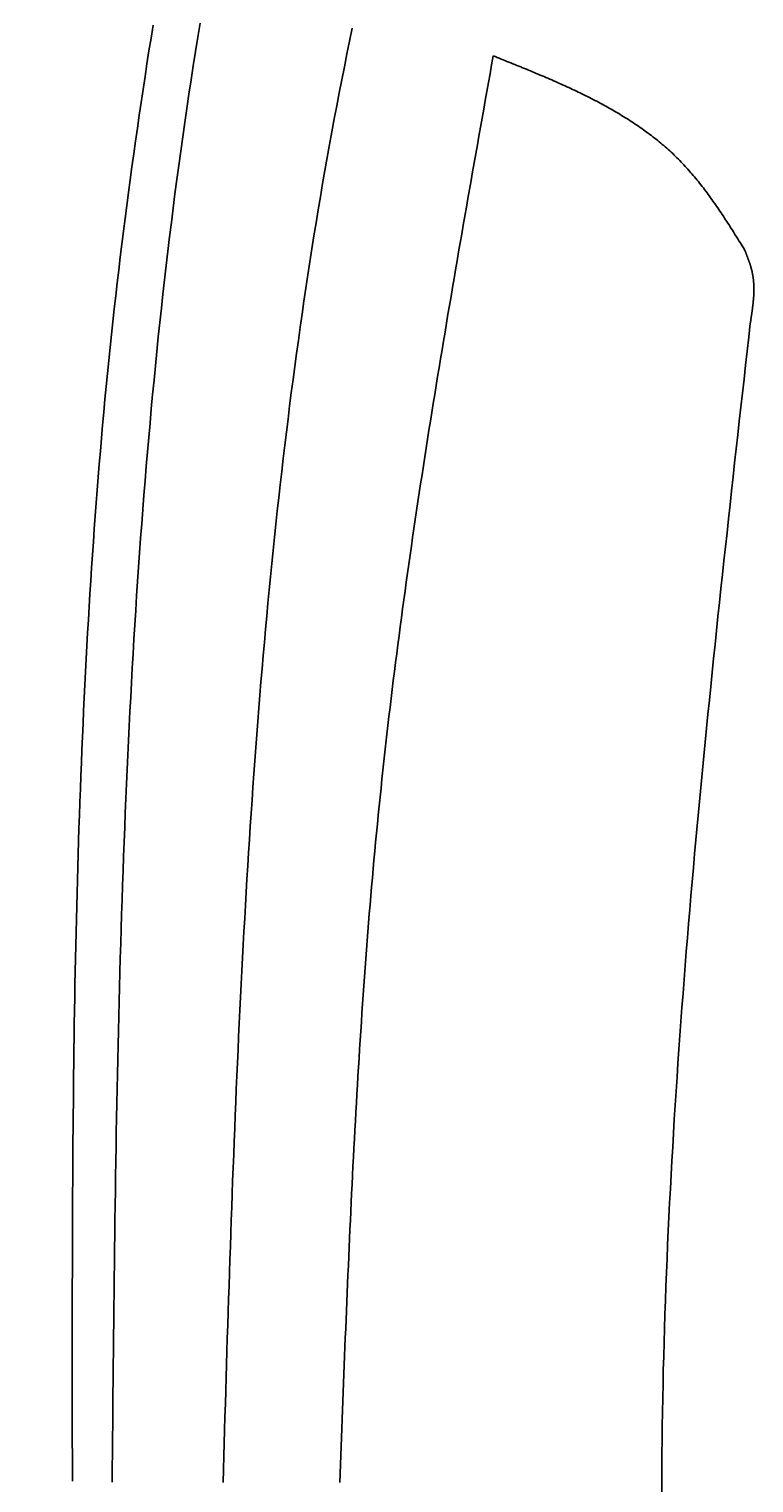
# Model space of a CAD drawing. Extents: x 715 to 7297, y 17 to 5960.
# Tile 22 of 90: x 1204 to 1389, y 4283 to 4654. Entities that reach past the tile are written whole.
import ezdxf

# ---------------------------------------------------------------- set-up
doc = ezdxf.new("R2010")
doc.units = 0
doc.layers.get('0').update_dxf_attribs({"linetype": 'CONTINUOUS'})
doc.layers.get('DEFPOINTS').update_dxf_attribs({"linetype": 'CONTINUOUS'})
doc.layers.add('4', color=3, linetype='CONTINUOUS')
doc.layers.add('CAR', color=10, linetype='CONTINUOUS')
doc.styles.get("Standard").update_dxf_attribs({"font": 'ISOCP.SHX'})
doc.dimstyles.get("Standard").update_dxf_attribs({"dimtxt": 2.5, "dimasz": 2.5, "dimexe": 1.25, "dimexo": 0.625, "dimtad": 1, "dimcen": 2.5, "dimazin": 3, "dimtfac": 1, "dimtmove": 0, "dimatfit": 3})

# ---------------------------------------------------------------- blocks, each defined once
blk = doc.blocks.new('PUNKT')
at = {"layer": '4', "color": 0, "linetype": 'BYBLOCK'}
blk.add_line((-0.5, 0), (-1, 0), dxfattribs=at)
at = {"layer": '4', "color": 0, "linetype": 'BYBLOCK', "const_width": 0.5}
blk.add_lwpolyline([(-0.25, 0, 1), (0.25, 0, 1)], format="xyb", close=True, dxfattribs=at)
blk = doc.blocks.new('*U18')
at = {"layer": '4', "color": 2}
blk.add_text('540', height=70, rotation=90, dxfattribs=at).set_placement((785.85, 2660.24))
blk = doc.blocks.new('*D4')
at = {"layer": '4'}
for p, q in [((1352.77, 5437.27), (775.85, 5437.27)), ((815.85, 77.27), (815.85, 5397.27)), ((1352.77, 37.27), (775.85, 37.27))]:
    blk.add_line(p, q, dxfattribs=at)
at = {"layer": 'DEFPOINTS', "color": 0}
for p in [(815.85, 5437.27), (1372.77, 5437.27), (1372.77, 37.27)]:
    blk.add_point(p, dxfattribs=at)
blk.add_blockref('*U18', (0, 0))
at = {"layer": '4', "xscale": 40, "yscale": 40, "zscale": 40}
for p, rotation in [((815.85, 5437.27), 90), ((815.85, 37.27), 270)]:
    blk.add_blockref('PUNKT', p, dxfattribs=dict(at, rotation=rotation))

msp = doc.modelspace()

# ---------------------------------------------------------------- linework, layer by layer
at = {"layer": 'CAR'}
for points in [[(1235.79, 4655.28, 0), (1235.27, 4652, 0), (1234.75, 4648.71, 0), (1234.24, 4645.43, 0), (1233.74, 4642.15, 0), (1233.24, 4638.86, 0), (1232.75, 4635.57, 0), (1232.26, 4632.29, 0), (1231.78, 4629, 0), (1231.31, 4625.71, 0), (1230.85, 4622.42, 0), (1230.39, 4619.13, 0), (1229.94, 4615.84, 0), (1229.5, 4612.55, 0), (1229.06, 4609.26, 0), (1228.64, 4605.96, 0), (1228.22, 4602.67, 0), (1227.81, 4599.37, 0), (1227.41, 4596.08, 0), (1227.01, 4592.78, 0), (1226.63, 4589.48, 0), (1226.25, 4586.19, 0), (1225.88, 4582.89, 0), (1225.52, 4579.59, 0), (1225.17, 4576.29, 0), (1224.82, 4572.98, 0), (1224.49, 4569.68, 0), (1224.16, 4566.38, 0), (1223.84, 4563.07, 0), (1223.52, 4559.77, 0), (1223.22, 4556.46, 0), (1222.92, 4553.15, 0), (1222.63, 4549.85, 0), (1222.34, 4546.54, 0), (1222.07, 4543.23, 0), (1221.8, 4539.92, 0), (1221.54, 4536.61, 0), (1221.28, 4533.3, 0), (1221.03, 4529.99, 0), (1220.79, 4526.67, 0), (1220.55, 4523.36, 0), (1220.33, 4520.04, 0), (1220.1, 4516.73, 0), (1219.89, 4513.41, 0), (1219.68, 4510.1, 0), (1219.47, 4506.78, 0), (1219.28, 4503.46, 0), (1219.09, 4500.15, 0), (1218.9, 4496.83, 0), (1218.72, 4493.51, 0), (1218.55, 4490.19, 0), (1218.38, 4486.87, 0), (1218.22, 4483.55, 0), (1218.06, 4480.22, 0), (1217.91, 4476.9, 0), (1217.76, 4473.58, 0), (1217.62, 4470.25, 0), (1217.48, 4466.93, 0), (1217.35, 4463.61, 0), (1217.23, 4460.28, 0), (1217.11, 4456.95, 0), (1216.99, 4453.63, 0), (1216.88, 4450.3, 0), (1216.77, 4446.98, 0), (1216.67, 4443.65, 0), (1216.57, 4440.32, 0), (1216.47, 4436.99, 0), (1216.38, 4433.66, 0), (1216.3, 4430.33, 0), (1216.22, 4427, 0), (1216.14, 4423.67, 0), (1216.06, 4420.34, 0), (1215.99, 4417.01, 0), (1215.93, 4413.68, 0), (1215.86, 4410.35, 0), (1215.8, 4407.02, 0), (1215.75, 4403.68, 0), (1215.69, 4400.35, 0), (1215.64, 4397.02, 0), (1215.6, 4393.68, 0), (1215.55, 4390.35, 0), (1215.51, 4387.02, 0), (1215.48, 4383.68, 0), (1215.44, 4380.35, 0), (1215.41, 4377.01, 0), (1215.38, 4373.68, 0), (1215.35, 4370.34, 0), (1215.32, 4367, 0), (1215.3, 4363.67, 0), (1215.28, 4360.33, 0), (1215.26, 4357, 0), (1215.24, 4353.66, 0), (1215.23, 4350.32, 0), (1215.22, 4346.98, 0), (1215.21, 4343.65, 0), (1215.2, 4340.31, 0), (1215.19, 4336.97, 0), (1215.18, 4333.63, 0), (1215.18, 4330.3, 0), (1215.17, 4326.96, 0), (1215.17, 4323.62, 0), (1215.17, 4320.28, 0), (1215.17, 4316.94, 0), (1215.17, 4313.6, 0), (1215.17, 4310.27, 0), (1215.17, 4306.93, 0), (1215.17, 4303.59, 0), (1215.17, 4300.25, 0), (1215.18, 4296.91, 0), (1215.18, 4293.57, 0), (1215.19, 4290.23, 0), (1215.19, 4286.89, 0), (1215.19, 4283.56, 0)], [(1225.35, 4283.33, 0), (1225.38, 4287.05, 0), (1225.42, 4290.77, 0), (1225.45, 4294.49, 0), (1225.48, 4298.21, 0), (1225.52, 4301.93, 0), (1225.55, 4305.65, 0), (1225.59, 4309.37, 0), (1225.63, 4313.09, 0), (1225.67, 4316.81, 0), (1225.7, 4320.53, 0), (1225.74, 4324.25, 0), (1225.78, 4327.97, 0), (1225.83, 4331.69, 0), (1225.87, 4335.41, 0), (1225.92, 4339.12, 0), (1225.96, 4342.84, 0), (1226.01, 4346.56, 0), (1226.06, 4350.28, 0), (1226.12, 4353.99, 0), (1226.17, 4357.71, 0), (1226.23, 4361.43, 0), (1226.29, 4365.14, 0), (1226.35, 4368.86, 0), (1226.41, 4372.57, 0), (1226.48, 4376.29, 0), (1226.55, 4380, 0), (1226.62, 4383.72, 0), (1226.7, 4387.43, 0), (1226.78, 4391.14, 0), (1226.86, 4394.85, 0), (1226.94, 4398.56, 0), (1227.03, 4402.27, 0), (1227.12, 4405.99, 0), (1227.22, 4409.69, 0), (1227.32, 4413.4, 0), (1227.42, 4417.11, 0), (1227.53, 4420.82, 0), (1227.64, 4424.53, 0), (1227.76, 4428.23, 0), (1227.88, 4431.94, 0), (1228, 4435.64, 0), (1228.13, 4439.35, 0), (1228.27, 4443.05, 0), (1228.41, 4446.75, 0), (1228.55, 4450.45, 0), (1228.7, 4454.15, 0), (1228.85, 4457.85, 0), (1229.01, 4461.55, 0), (1229.18, 4465.25, 0), (1229.34, 4468.95, 0), (1229.52, 4472.64, 0), (1229.7, 4476.34, 0), (1229.89, 4480.03, 0), (1230.08, 4483.73, 0), (1230.28, 4487.42, 0), (1230.48, 4491.11, 0), (1230.69, 4494.8, 0), (1230.91, 4498.49, 0), (1231.14, 4502.18, 0), (1231.37, 4505.86, 0), (1231.6, 4509.55, 0), (1231.85, 4513.23, 0), (1232.1, 4516.92, 0), (1232.35, 4520.6, 0), (1232.62, 4524.28, 0), (1232.89, 4527.96, 0), (1233.17, 4531.64, 0), (1233.46, 4535.32, 0), (1233.75, 4538.99, 0), (1234.05, 4542.67, 0), (1234.36, 4546.34, 0), (1234.68, 4550.01, 0), (1235.01, 4553.68, 0), (1235.34, 4557.35, 0), (1235.68, 4561.02, 0), (1236.03, 4564.69, 0), (1236.39, 4568.35, 0), (1236.76, 4572.01, 0), (1237.13, 4575.68, 0), (1237.52, 4579.34, 0), (1237.91, 4583, 0), (1238.31, 4586.65, 0), (1238.72, 4590.31, 0), (1239.15, 4593.96, 0), (1239.58, 4597.62, 0), (1240.01, 4601.27, 0), (1240.46, 4604.92, 0), (1240.92, 4608.57, 0), (1241.39, 4612.21, 0), (1241.87, 4615.86, 0), (1242.36, 4619.5, 0), (1242.86, 4623.14, 0), (1243.37, 4626.78, 0), (1243.88, 4630.42, 0), (1244.41, 4634.05, 0), (1244.95, 4637.69, 0), (1245.5, 4641.32, 0), (1246.07, 4644.95, 0), (1246.64, 4648.58, 0), (1247.22, 4652.21, 0), (1247.82, 4655.83, 0)], [(1286.64, 4654.53, 0), (1285.96, 4651.24, 0), (1285.28, 4647.94, 0), (1284.62, 4644.64, 0), (1283.96, 4641.34, 0), (1283.32, 4638.03, 0), (1282.68, 4634.72, 0), (1282.06, 4631.41, 0), (1281.44, 4628.1, 0), (1280.84, 4624.79, 0), (1280.24, 4621.47, 0), (1279.66, 4618.15, 0), (1279.08, 4614.83, 0), (1278.51, 4611.5, 0), (1277.96, 4608.18, 0), (1277.41, 4604.85, 0), (1276.87, 4601.52, 0), (1276.34, 4598.19, 0), (1275.82, 4594.86, 0), (1275.31, 4591.52, 0), (1274.8, 4588.18, 0), (1274.31, 4584.85, 0), (1273.82, 4581.51, 0), (1273.35, 4578.16, 0), (1272.88, 4574.82, 0), (1272.42, 4571.48, 0), (1271.96, 4568.13, 0), (1271.52, 4564.79, 0), (1271.08, 4561.44, 0), (1270.66, 4558.09, 0), (1270.24, 4554.74, 0), (1269.82, 4551.39, 0), (1269.42, 4548.04, 0), (1269.02, 4544.68, 0), (1268.63, 4541.33, 0), (1268.25, 4537.97, 0), (1267.87, 4534.62, 0), (1267.51, 4531.26, 0), (1267.15, 4527.91, 0), (1266.79, 4524.55, 0), (1266.45, 4521.19, 0), (1266.11, 4517.84, 0), (1265.77, 4514.48, 0), (1265.45, 4511.12, 0), (1265.13, 4507.76, 0), (1264.81, 4504.4, 0), (1264.51, 4501.04, 0), (1264.21, 4497.69, 0), (1263.91, 4494.33, 0), (1263.62, 4490.97, 0), (1263.34, 4487.61, 0), (1263.06, 4484.25, 0), (1262.79, 4480.9, 0), (1262.53, 4477.54, 0), (1262.27, 4474.18, 0), (1262.01, 4470.83, 0), (1261.77, 4467.47, 0), (1261.52, 4464.11, 0), (1261.29, 4460.76, 0), (1261.05, 4457.4, 0), (1260.83, 4454.05, 0), (1260.6, 4450.69, 0), (1260.39, 4447.34, 0), (1260.17, 4443.98, 0), (1259.96, 4440.63, 0), (1259.76, 4437.28, 0), (1259.56, 4433.92, 0), (1259.37, 4430.57, 0), (1259.18, 4427.22, 0), (1258.99, 4423.87, 0), (1258.81, 4420.51, 0), (1258.63, 4417.16, 0), (1258.45, 4413.81, 0), (1258.28, 4410.46, 0), (1258.12, 4407.11, 0), (1257.95, 4403.76, 0), (1257.79, 4400.4, 0), (1257.64, 4397.05, 0), (1257.48, 4393.7, 0), (1257.33, 4390.35, 0), (1257.19, 4387, 0), (1257.04, 4383.65, 0), (1256.9, 4380.3, 0), (1256.76, 4376.95, 0), (1256.63, 4373.6, 0), (1256.5, 4370.26, 0), (1256.37, 4366.91, 0), (1256.24, 4363.56, 0), (1256.11, 4360.21, 0), (1255.99, 4356.86, 0), (1255.87, 4353.51, 0), (1255.75, 4350.16, 0), (1255.63, 4346.82, 0), (1255.52, 4343.47, 0), (1255.4, 4340.12, 0), (1255.29, 4336.77, 0), (1255.18, 4333.42, 0), (1255.07, 4330.08, 0), (1254.96, 4326.73, 0), (1254.86, 4323.38, 0), (1254.75, 4320.03, 0), (1254.65, 4316.69, 0), (1254.55, 4313.34, 0), (1254.44, 4309.99, 0), (1254.34, 4306.64, 0), (1254.24, 4303.3, 0), (1254.14, 4299.95, 0), (1254.04, 4296.6, 0), (1253.94, 4293.25, 0), (1253.84, 4289.91, 0), (1253.75, 4286.56, 0), (1253.65, 4283.21, 0)], [(1322.62, 4647.46, 0), (1322.21, 4645.18, 0), (1321.81, 4642.91, 0), (1321.41, 4640.63, 0), (1321, 4638.36, 0), (1320.6, 4636.09, 0), (1320.19, 4633.81, 0), (1319.79, 4631.54, 0), (1319.39, 4629.26, 0), (1318.98, 4626.99, 0), (1318.58, 4624.71, 0), (1318.18, 4622.44, 0), (1317.78, 4620.16, 0), (1317.38, 4617.89, 0), (1316.98, 4615.62, 0), (1316.58, 4613.34, 0), (1316.18, 4611.07, 0), (1315.78, 4608.79, 0), (1315.38, 4606.52, 0), (1314.99, 4604.24, 0), (1314.59, 4601.97, 0), (1314.2, 4599.69, 0), (1313.8, 4597.42, 0), (1313.41, 4595.14, 0), (1313.02, 4592.86, 0), (1312.63, 4590.59, 0), (1312.24, 4588.31, 0), (1311.85, 4586.04, 0), (1311.47, 4583.76, 0), (1311.08, 4581.48, 0), (1310.7, 4579.21, 0), (1310.32, 4576.93, 0), (1309.94, 4574.65, 0), (1309.56, 4572.38, 0), (1309.18, 4570.1, 0), (1308.81, 4567.82, 0), (1308.43, 4565.55, 0), (1308.06, 4563.27, 0), (1307.69, 4560.99, 0), (1307.32, 4558.71, 0), (1306.96, 4556.43, 0), (1306.59, 4554.16, 0), (1306.23, 4551.88, 0), (1305.87, 4549.6, 0), (1305.51, 4547.32, 0), (1305.16, 4545.04, 0), (1304.8, 4542.76, 0), (1304.45, 4540.48, 0), (1304.1, 4538.2, 0), (1303.76, 4535.92, 0), (1303.41, 4533.64, 0), (1303.07, 4531.36, 0), (1302.73, 4529.08, 0), (1302.4, 4526.8, 0), (1302.06, 4524.51, 0), (1301.73, 4522.23, 0), (1301.4, 4519.95, 0), (1301.08, 4517.67, 0), (1300.75, 4515.38, 0), (1300.43, 4513.1, 0), (1300.12, 4510.82, 0), (1299.8, 4508.53, 0), (1299.49, 4506.25, 0), (1299.18, 4503.96, 0), (1298.88, 4501.68, 0), (1298.58, 4499.4, 0), (1298.28, 4497.11, 0), (1297.98, 4494.82, 0), (1297.69, 4492.54, 0), (1297.4, 4490.25, 0), (1297.12, 4487.96, 0), (1296.83, 4485.68, 0), (1296.55, 4483.39, 0), (1296.28, 4481.1, 0), (1296.01, 4478.81, 0), (1295.74, 4476.52, 0), (1295.48, 4474.24, 0), (1295.22, 4471.95, 0), (1294.96, 4469.66, 0), (1294.71, 4467.37, 0), (1294.46, 4465.07, 0), (1294.22, 4462.78, 0), (1293.98, 4460.49, 0), (1293.74, 4458.2, 0), (1293.51, 4455.91, 0), (1293.28, 4453.61, 0), (1293.05, 4451.32, 0), (1292.83, 4449.03, 0), (1292.61, 4446.73, 0), (1292.4, 4444.44, 0), (1292.19, 4442.14, 0), (1291.98, 4439.85, 0), (1291.78, 4437.55, 0), (1291.58, 4435.26, 0), (1291.38, 4432.96, 0), (1291.19, 4430.66, 0), (1291, 4428.37, 0), (1290.82, 4426.07, 0), (1290.63, 4423.77, 0), (1290.45, 4421.47, 0), (1290.28, 4419.18, 0), (1290.1, 4416.88, 0), (1289.93, 4414.58, 0), (1289.76, 4412.28, 0), (1289.6, 4409.98, 0), (1289.44, 4407.68, 0), (1289.28, 4405.38, 0), (1289.12, 4403.08, 0), (1288.97, 4400.78, 0), (1288.82, 4398.48, 0), (1288.67, 4396.17, 0), (1288.52, 4393.87, 0), (1288.38, 4391.57, 0), (1288.24, 4389.27, 0), (1288.1, 4386.97, 0), (1287.96, 4384.66, 0), (1287.83, 4382.36, 0), (1287.69, 4380.06, 0), (1287.56, 4377.75, 0), (1287.44, 4375.45, 0), (1287.31, 4373.15, 0), (1287.19, 4370.84, 0), (1287.07, 4368.54, 0), (1286.95, 4366.23, 0), (1286.83, 4363.93, 0), (1286.71, 4361.62, 0), (1286.6, 4359.32, 0), (1286.49, 4357.01, 0), (1286.37, 4354.71, 0), (1286.27, 4352.4, 0), (1286.16, 4350.1, 0), (1286.05, 4347.79, 0), (1285.95, 4345.49, 0), (1285.84, 4343.18, 0), (1285.74, 4340.87, 0), (1285.64, 4338.57, 0), (1285.54, 4336.26, 0), (1285.44, 4333.95, 0), (1285.34, 4331.65, 0), (1285.25, 4329.34, 0), (1285.15, 4327.03, 0), (1285.06, 4324.72, 0), (1284.97, 4322.42, 0), (1284.87, 4320.11, 0), (1284.78, 4317.8, 0), (1284.69, 4315.49, 0), (1284.6, 4313.19, 0), (1284.51, 4310.88, 0), (1284.42, 4308.57, 0), (1284.34, 4306.26, 0), (1284.25, 4303.96, 0), (1284.16, 4301.65, 0), (1284.07, 4299.34, 0), (1283.99, 4297.03, 0), (1283.9, 4294.72, 0), (1283.82, 4292.42, 0), (1283.73, 4290.11, 0), (1283.64, 4287.8, 0), (1283.56, 4285.49, 0), (1283.47, 4283.18, 0)], [(1322.62, 4647.46, 0), (1323.12, 4647.26, 0), (1323.62, 4647.06, 0), (1324.13, 4646.85, 0), (1324.63, 4646.65, 0), (1325.13, 4646.45, 0), (1325.63, 4646.25, 0), (1326.13, 4646.05, 0), (1326.63, 4645.85, 0), (1327.13, 4645.65, 0), (1327.64, 4645.45, 0), (1328.14, 4645.24, 0), (1328.64, 4645.04, 0), (1329.14, 4644.84, 0), (1329.64, 4644.63, 0), (1330.14, 4644.43, 0), (1330.63, 4644.23, 0), (1331.13, 4644.02, 0), (1331.63, 4643.82, 0), (1332.13, 4643.61, 0), (1332.63, 4643.41, 0), (1333.12, 4643.2, 0), (1333.62, 4642.99, 0), (1334.11, 4642.78, 0), (1334.61, 4642.57, 0), (1335.1, 4642.37, 0), (1335.6, 4642.15, 0), (1336.09, 4641.94, 0), (1336.58, 4641.73, 0), (1337.07, 4641.52, 0), (1337.56, 4641.31, 0), (1338.05, 4641.09, 0), (1338.54, 4640.88, 0), (1339.03, 4640.66, 0), (1339.52, 4640.44, 0), (1340, 4640.23, 0), (1340.49, 4640.01, 0), (1340.97, 4639.79, 0), (1341.46, 4639.56, 0), (1341.94, 4639.34, 0), (1342.42, 4639.12, 0), (1342.9, 4638.89, 0), (1343.38, 4638.67, 0), (1343.86, 4638.44, 0), (1344.34, 4638.21, 0), (1344.81, 4637.98, 0), (1345.29, 4637.75, 0), (1345.76, 4637.52, 0), (1346.23, 4637.29, 0), (1346.71, 4637.05, 0), (1347.18, 4636.81, 0), (1347.64, 4636.58, 0), (1348.11, 4636.34, 0), (1348.58, 4636.1, 0), (1349.04, 4635.85, 0), (1349.5, 4635.61, 0), (1349.97, 4635.36, 0), (1350.43, 4635.11, 0), (1350.88, 4634.87, 0), (1351.34, 4634.61, 0), (1351.8, 4634.36, 0), (1352.25, 4634.11, 0), (1352.7, 4633.85, 0), (1353.15, 4633.59, 0), (1353.6, 4633.33, 0), (1354.05, 4633.07, 0), (1354.5, 4632.81, 0), (1354.94, 4632.54, 0), (1355.38, 4632.27, 0), (1355.82, 4632, 0), (1356.26, 4631.73, 0), (1356.7, 4631.46, 0), (1357.13, 4631.18, 0), (1357.57, 4630.91, 0), (1358, 4630.63, 0), (1358.43, 4630.34, 0), (1358.85, 4630.06, 0), (1359.28, 4629.77, 0), (1359.7, 4629.48, 0), (1360.12, 4629.19, 0), (1360.54, 4628.9, 0), (1360.96, 4628.6, 0), (1361.37, 4628.3, 0), (1361.78, 4628, 0), (1362.19, 4627.7, 0), (1362.6, 4627.39, 0), (1363.01, 4627.09, 0), (1363.41, 4626.78, 0), (1363.81, 4626.46, 0), (1364.21, 4626.15, 0), (1364.61, 4625.83, 0), (1365, 4625.51, 0), (1365.4, 4625.18, 0), (1365.79, 4624.86, 0), (1366.17, 4624.53, 0), (1366.56, 4624.2, 0), (1366.94, 4623.86, 0), (1367.32, 4623.52, 0), (1367.7, 4623.18, 0), (1368.07, 4622.84, 0), (1368.44, 4622.49, 0), (1368.81, 4622.14, 0), (1369.18, 4621.79, 0), (1369.54, 4621.44, 0), (1369.9, 4621.08, 0), (1370.26, 4620.72, 0), (1370.62, 4620.35, 0), (1370.97, 4619.99, 0), (1371.32, 4619.62, 0), (1371.67, 4619.24, 0), (1372.01, 4618.86, 0), (1372.35, 4618.49, 0), (1372.69, 4618.1, 0), (1373.03, 4617.72, 0), (1373.37, 4617.33, 0), (1373.7, 4616.94, 0), (1374.03, 4616.55, 0), (1374.36, 4616.15, 0), (1374.68, 4615.75, 0), (1375, 4615.35, 0), (1375.33, 4614.95, 0), (1375.64, 4614.55, 0), (1375.96, 4614.14, 0), (1376.28, 4613.73, 0), (1376.59, 4613.32, 0), (1376.9, 4612.9, 0), (1377.21, 4612.49, 0), (1377.52, 4612.07, 0), (1377.83, 4611.65, 0), (1378.13, 4611.23, 0), (1378.43, 4610.81, 0), (1378.73, 4610.38, 0), (1379.03, 4609.95, 0), (1379.33, 4609.53, 0), (1379.63, 4609.1, 0), (1379.93, 4608.66, 0), (1380.22, 4608.23, 0), (1380.51, 4607.8, 0), (1380.81, 4607.36, 0), (1381.1, 4606.93, 0), (1381.39, 4606.49, 0), (1381.68, 4606.05, 0), (1381.96, 4605.61, 0), (1382.25, 4605.17, 0), (1382.54, 4604.73, 0), (1382.82, 4604.28, 0), (1383.11, 4603.84, 0), (1383.39, 4603.4, 0), (1383.68, 4602.95, 0), (1383.96, 4602.51, 0), (1384.24, 4602.06, 0), (1384.52, 4601.61, 0), (1384.8, 4601.17, 0), (1385.09, 4600.72, 0), (1385.37, 4600.27, 0), (1385.65, 4599.82, 0), (1385.93, 4599.37, 0), (1386.21, 4598.92, 0), (1386.49, 4598.48, 0), (1386.77, 4598.03, 0)], [(1386.77, 4598.03, 0), (1386.81, 4597.91, 0), (1386.86, 4597.8, 0), (1386.9, 4597.69, 0), (1386.95, 4597.57, 0), (1387, 4597.46, 0), (1387.04, 4597.35, 0), (1387.09, 4597.23, 0), (1387.13, 4597.12, 0), (1387.18, 4597.01, 0), (1387.22, 4596.89, 0), (1387.27, 4596.78, 0), (1387.31, 4596.67, 0), (1387.36, 4596.55, 0), (1387.4, 4596.44, 0), (1387.44, 4596.33, 0), (1387.49, 4596.21, 0), (1387.53, 4596.1, 0), (1387.58, 4595.99, 0), (1387.62, 4595.87, 0), (1387.66, 4595.76, 0), (1387.7, 4595.64, 0), (1387.75, 4595.53, 0), (1387.79, 4595.42, 0), (1387.83, 4595.3, 0), (1387.87, 4595.19, 0), (1387.91, 4595.08, 0), (1387.95, 4594.96, 0), (1387.99, 4594.85, 0), (1388.03, 4594.73, 0), (1388.07, 4594.62, 0), (1388.11, 4594.5, 0), (1388.14, 4594.39, 0), (1388.18, 4594.28, 0), (1388.22, 4594.16, 0), (1388.25, 4594.05, 0), (1388.29, 4593.93, 0), (1388.33, 4593.82, 0), (1388.36, 4593.7, 0), (1388.39, 4593.59, 0), (1388.43, 4593.47, 0), (1388.46, 4593.36, 0), (1388.49, 4593.24, 0), (1388.52, 4593.13, 0), (1388.55, 4593.01, 0), (1388.58, 4592.9, 0), (1388.61, 4592.78, 0), (1388.64, 4592.66, 0), (1388.67, 4592.55, 0), (1388.7, 4592.43, 0), (1388.72, 4592.32, 0), (1388.75, 4592.2, 0), (1388.77, 4592.08, 0), (1388.8, 4591.97, 0), (1388.82, 4591.85, 0), (1388.84, 4591.73, 0), (1388.86, 4591.62, 0), (1388.88, 4591.5, 0), (1388.9, 4591.38, 0), (1388.92, 4591.27, 0), (1388.94, 4591.15, 0), (1388.96, 4591.03, 0), (1388.98, 4590.91, 0), (1388.99, 4590.8, 0), (1389.01, 4590.68, 0), (1389.02, 4590.56, 0), (1389.04, 4590.44, 0), (1389.05, 4590.32, 0), (1389.06, 4590.21, 0), (1389.07, 4590.09, 0), (1389.08, 4589.97, 0), (1389.09, 4589.85, 0), (1389.1, 4589.73, 0), (1389.11, 4589.61, 0), (1389.12, 4589.5, 0), (1389.13, 4589.38, 0), (1389.14, 4589.26, 0), (1389.14, 4589.14, 0), (1389.15, 4589.02, 0), (1389.15, 4588.9, 0), (1389.16, 4588.78, 0), (1389.16, 4588.66, 0), (1389.17, 4588.54, 0), (1389.17, 4588.42, 0), (1389.17, 4588.3, 0), (1389.17, 4588.19, 0), (1389.17, 4588.07, 0), (1389.18, 4587.95, 0), (1389.18, 4587.83, 0), (1389.17, 4587.71, 0), (1389.17, 4587.59, 0), (1389.17, 4587.47, 0), (1389.17, 4587.35, 0), (1389.17, 4587.23, 0), (1389.16, 4587.1, 0), (1389.16, 4586.98, 0), (1389.16, 4586.86, 0), (1389.15, 4586.74, 0), (1389.15, 4586.62, 0), (1389.14, 4586.5, 0), (1389.14, 4586.38, 0), (1389.13, 4586.26, 0), (1389.12, 4586.14, 0), (1389.12, 4586.02, 0), (1389.11, 4585.9, 0), (1389.1, 4585.78, 0), (1389.09, 4585.66, 0), (1389.08, 4585.53, 0), (1389.07, 4585.41, 0), (1389.06, 4585.29, 0), (1389.05, 4585.17, 0), (1389.04, 4585.05, 0), (1389.03, 4584.93, 0), (1389.02, 4584.81, 0), (1389.01, 4584.68, 0), (1389, 4584.56, 0), (1388.99, 4584.44, 0), (1388.97, 4584.32, 0), (1388.96, 4584.2, 0), (1388.95, 4584.08, 0), (1388.93, 4583.95, 0), (1388.92, 4583.83, 0), (1388.91, 4583.71, 0), (1388.89, 4583.59, 0), (1388.88, 4583.47, 0), (1388.86, 4583.34, 0), (1388.85, 4583.22, 0), (1388.83, 4583.1, 0), (1388.82, 4582.98, 0), (1388.8, 4582.86, 0), (1388.78, 4582.73, 0), (1388.77, 4582.61, 0), (1388.75, 4582.49, 0), (1388.73, 4582.37, 0), (1388.72, 4582.24, 0), (1388.7, 4582.12, 0), (1388.68, 4582, 0), (1388.67, 4581.88, 0), (1388.65, 4581.75, 0), (1388.63, 4581.63, 0), (1388.61, 4581.51, 0), (1388.59, 4581.39, 0), (1388.58, 4581.27, 0), (1388.56, 4581.14, 0), (1388.54, 4581.02, 0), (1388.52, 4580.9, 0), (1388.5, 4580.77, 0), (1388.48, 4580.65, 0), (1388.46, 4580.53, 0), (1388.45, 4580.41, 0), (1388.43, 4580.28, 0), (1388.41, 4580.16, 0), (1388.39, 4580.04, 0), (1388.37, 4579.92, 0), (1388.35, 4579.79, 0), (1388.33, 4579.67, 0), (1388.31, 4579.55, 0), (1388.29, 4579.43, 0), (1388.27, 4579.3, 0), (1388.25, 4579.18, 0)], [(1365.63, 4279.8, 0), (1365.64, 4283.36, 0), (1365.66, 4286.92, 0), (1365.69, 4290.48, 0), (1365.73, 4294.04, 0), (1365.78, 4297.6, 0), (1365.83, 4301.17, 0), (1365.9, 4304.73, 0), (1365.97, 4308.29, 0), (1366.05, 4311.85, 0), (1366.14, 4315.41, 0), (1366.24, 4318.98, 0), (1366.35, 4322.54, 0), (1366.47, 4326.1, 0), (1366.59, 4329.66, 0), (1366.72, 4333.22, 0), (1366.86, 4336.79, 0), (1367.01, 4340.35, 0), (1367.16, 4343.91, 0), (1367.32, 4347.48, 0), (1367.49, 4351.04, 0), (1367.67, 4354.6, 0), (1367.85, 4358.17, 0), (1368.04, 4361.73, 0), (1368.23, 4365.29, 0), (1368.44, 4368.85, 0), (1368.65, 4372.42, 0), (1368.86, 4375.98, 0), (1369.08, 4379.55, 0), (1369.31, 4383.11, 0), (1369.55, 4386.67, 0), (1369.79, 4390.24, 0), (1370.04, 4393.8, 0), (1370.29, 4397.36, 0), (1370.55, 4400.93, 0), (1370.81, 4404.49, 0), (1371.08, 4408.06, 0), (1371.35, 4411.62, 0), (1371.63, 4415.18, 0), (1371.92, 4418.75, 0), (1372.21, 4422.31, 0), (1372.51, 4425.88, 0), (1372.8, 4429.44, 0), (1373.11, 4433.01, 0), (1373.42, 4436.57, 0), (1373.73, 4440.14, 0), (1374.05, 4443.7, 0), (1374.37, 4447.27, 0), (1374.7, 4450.83, 0), (1375.03, 4454.39, 0), (1375.36, 4457.96, 0), (1375.7, 4461.52, 0), (1376.04, 4465.09, 0), (1376.39, 4468.65, 0), (1376.74, 4472.22, 0), (1377.09, 4475.78, 0), (1377.44, 4479.35, 0), (1377.8, 4482.91, 0), (1378.16, 4486.48, 0), (1378.53, 4490.04, 0), (1378.89, 4493.61, 0), (1379.26, 4497.17, 0), (1379.64, 4500.74, 0), (1380.01, 4504.31, 0), (1380.39, 4507.87, 0), (1380.77, 4511.44, 0), (1381.15, 4515, 0), (1381.53, 4518.57, 0), (1381.92, 4522.13, 0), (1382.31, 4525.7, 0), (1382.69, 4529.26, 0), (1383.09, 4532.83, 0), (1383.48, 4536.39, 0), (1383.87, 4539.96, 0), (1384.26, 4543.52, 0), (1384.66, 4547.09, 0), (1385.06, 4550.66, 0), (1385.45, 4554.22, 0), (1385.85, 4557.79, 0), (1386.25, 4561.35, 0), (1386.65, 4564.92, 0), (1387.05, 4568.48, 0), (1387.45, 4572.05, 0), (1387.85, 4575.61, 0), (1388.25, 4579.18, 0)]]:
    msp.add_polyline3d(points, dxfattribs=at)

# ---------------------------------------------------------------- dimensions: what is measured, and where the dimension line sits
at = {"layer": '4'}
dim = msp.add_linear_dim(base=(815.852, 5437.271), p1=(1372.775, 37.271), p2=(1372.775, 5437.271), angle=90, dimstyle='Standard', dxfattribs=at)
dim.commit()
dim.dimension.update_dxf_attribs({"geometry": '*D4', "text_midpoint": (750.852, 2737.271)})

doc.saveas('drawing.dxf')
